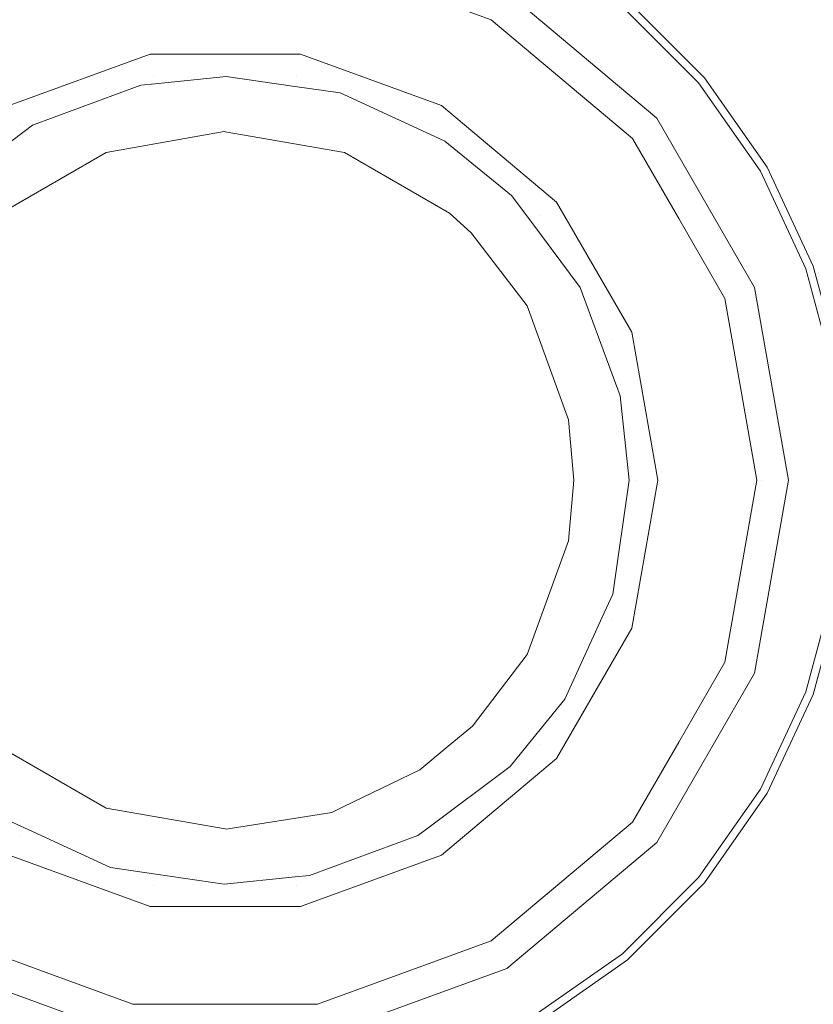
# Model space of a CAD drawing. Header units: millimetres. Extents: x -608 to 205, y -413 to 558.
# Tile 33 of 37: x 28 to 56, y 435 to 469. Entities that reach past the tile are written whole.
import ezdxf

# ---------------------------------------------------------------- set-up
doc = ezdxf.new("R2010")
doc.units = ezdxf.units.MM
doc.header["$LTSCALE"] = 25.4
doc.layers.add('None', color=7, linetype='Continuous', lineweight=5)

# ---------------------------------------------------------------- blocks, each defined once
blk = doc.blocks.new('Group-3-1')
at = {"layer": 'None', "color": 7, "linetype": 'Continuous', "lineweight": 5}
for points, invisible_edges in [([(-38.524, 541.19), (-2.593, 553.763), (35.236, 558.025), (35.236, 388.025)], 12), ([(35.236, 558.025, 6), (-2.593, 553.763, 6), (-38.524, 541.19, 6), (35.236, 388.025, 6)], 12), ([(35.236, 558.025), (73.065, 553.763), (108.996, 541.19), (35.236, 388.025)], 12), ([(108.996, 541.19, 6), (73.065, 553.763, 6), (35.236, 558.025, 6), (35.236, 388.025, 6)], 12), ([(-97.675, 494.018), (-70.757, 520.937), (-38.524, 541.19), (35.236, 388.025)], 12), ([(-38.524, 541.19, 6), (-70.757, 520.937, 6), (-97.675, 494.018, 6), (35.236, 388.025, 6)], 12), ([(108.996, 541.19), (141.229, 520.937), (168.147, 494.018), (35.236, 388.025)], 12), ([(168.147, 494.018, 6), (141.229, 520.937, 6), (108.996, 541.19, 6), (35.236, 388.025, 6)], 12), ([(-130.502, 425.854), (-117.929, 461.785), (-97.675, 494.018), (35.236, 388.025)], 12), ([(-97.675, 494.018, 6), (-117.929, 461.785, 6), (-130.502, 425.854, 6), (35.236, 388.025, 6)], 12), ([(168.147, 494.018), (188.401, 461.785), (200.974, 425.854), (35.236, 388.025)], 12), ([(35.236, 388.025, 6), (200.974, 425.854, 6), (188.401, 461.785, 6), (168.147, 494.018, 6)], 9)]:
    blk.add_3dface(points, dxfattribs=dict(at, invisible_edges=invisible_edges))
blk = doc.blocks.new('Group-5-1')
at = {"layer": 'None', "color": 7, "linetype": 'Continuous', "lineweight": 5}
for points, invisible_edges in [([(7.034, 511.588, 6), (20.772, 516.395, 6), (35.236, 518.025, 6), (35.236, 453.025, 6)], 12), ([(35.236, 518.025, 12), (20.772, 516.395, 12), (7.034, 511.588, 12), (35.236, 453.025, 12)], 12), ([(35.236, 518.025, 6), (49.7, 516.395, 6), (63.438, 511.588, 6), (35.236, 453.025, 6)], 12), ([(63.438, 511.588, 12), (49.7, 516.395, 12), (35.236, 518.025, 12), (35.236, 453.025, 12)], 12), ([(-15.583, 493.552, 6), (-5.291, 503.844, 6), (7.034, 511.588, 6), (35.236, 453.025, 6)], 12), ([(7.034, 511.588, 12), (-5.291, 503.844, 12), (-15.583, 493.552, 12), (35.236, 453.025, 12)], 12), ([(63.438, 511.588, 6), (75.763, 503.844, 6), (86.055, 493.552, 6), (35.236, 453.025, 6)], 12), ([(86.055, 493.552, 12), (75.763, 503.844, 12), (63.438, 511.588, 12), (35.236, 453.025, 12)], 12), ([(-28.134, 467.489, 6), (-23.327, 481.228, 6), (-15.583, 493.552, 6), (35.236, 453.025, 6)], 12), ([(-15.583, 493.552, 12), (-23.327, 481.228, 12), (-28.134, 467.489, 12), (35.236, 453.025, 12)], 12), ([(86.055, 493.552, 6), (93.799, 481.228, 6), (98.606, 467.489, 6), (35.236, 453.025, 6)], 12), ([(35.236, 453.025, 12), (98.606, 467.489, 12), (93.799, 481.228, 12), (86.055, 493.552, 12)], 9), ([(-28.134, 438.561, 6), (-29.764, 453.025, 6), (-28.134, 467.489, 6), (35.236, 453.025, 6)], 12), ([(-28.134, 467.489, 12), (-29.764, 453.025, 12), (-28.134, 438.561, 12), (35.236, 453.025, 12)], 12), ([(98.606, 467.489, 6), (100.236, 453.025, 6), (98.606, 438.561, 6), (35.236, 453.025, 6)], 12), ([(98.606, 438.561, 12), (100.236, 453.025, 12), (98.606, 467.489, 12), (35.236, 453.025, 12)], 12), ([(-15.583, 412.498, 6), (-23.327, 424.823, 6), (-28.134, 438.561, 6), (35.236, 453.025, 6)], 12), ([(-28.134, 438.561, 12), (-23.327, 424.823, 12), (-15.583, 412.498, 12), (35.236, 453.025, 12)], 12), ([(7.034, 394.462, 6), (-5.291, 402.206, 6), (-15.583, 412.498, 6), (35.236, 453.025, 6)], 12), ([(-15.583, 412.498, 12), (-5.291, 402.206, 12), (7.034, 394.462, 12), (35.236, 453.025, 12)], 12), ([(35.236, 388.025, 6), (20.772, 389.655, 6), (7.034, 394.462, 6), (35.236, 453.025, 6)], 12), ([(7.034, 394.462, 12), (20.772, 389.655, 12), (35.236, 388.025, 12), (35.236, 453.025, 12)], 12), ([(35.236, 453.025, 6), (98.606, 438.561, 6), (93.799, 424.823, 6), (86.055, 412.498, 6)], 9), ([(86.055, 412.498, 6), (75.763, 402.206, 6), (63.438, 394.462, 6), (35.236, 453.025, 6)], 12), ([(63.438, 394.462, 6), (49.7, 389.655, 6), (35.236, 388.025, 6), (35.236, 453.025, 6)], 12), ([(35.236, 388.025, 12), (49.7, 389.655, 12), (63.438, 394.462, 12), (35.236, 453.025, 12)], 12), ([(63.438, 394.462, 12), (75.763, 402.206, 12), (86.055, 412.498, 12), (35.236, 453.025, 12)], 12), ([(86.055, 412.498, 12), (93.799, 424.823, 12), (98.606, 438.561, 12), (35.236, 453.025, 12)], 12)]:
    blk.add_3dface(points, dxfattribs=dict(at, invisible_edges=invisible_edges))
blk = doc.blocks.new('Group-6-1')
at = {"layer": 'None', "color": 7, "linetype": 'Continuous', "lineweight": 5}
for points, invisible_edges in [([(45.031, 469.991, 169.344), (50.243, 465.617, 169.344), (57.563, 471.76, 179.355), (49.809, 478.266, 179.355)], 10), ([(55.659, 477.364, 177.761), (59.575, 473.448, 177.761), (51.905, 467.012, 167.272), (49.223, 469.694, 167.272)], 10), ([(32.624, 467.837, 12.958), (31.505, 474.183, 166.624), (35.236, 474.509, 166.624)], 9), ([(35.236, 474.509, 166.624), (37.848, 467.837, 12.958), (32.624, 467.837, 12.958)], 9), ([(35.236, 474.509, 166.624), (38.967, 474.183, 166.624), (37.848, 467.837, 12.958)], 10), ([(27.888, 473.214, 166.624), (31.505, 474.183, 166.624), (32.624, 467.837, 12.958)], 10), ([(37.848, 467.837, 12.958), (38.967, 474.183, 166.624), (42.584, 473.214, 166.624)], 9), ([(54.081, 463.905, 167.272), (51.905, 467.012, 167.272), (59.575, 473.448, 177.761), (62.751, 468.911, 177.761)], 10), ([(32.624, 467.837, 12.958), (27.716, 466.05, 12.958), (27.888, 473.214, 166.624)], 10), ([(42.584, 473.214, 166.624), (42.756, 466.05, 12.958), (37.848, 467.837, 12.958)], 9), ([(42.584, 473.214, 166.624), (45.978, 471.631, 166.624), (42.756, 466.05, 12.958)], 10), ([(42.756, 466.05, 12.958), (45.978, 471.631, 166.624), (49.046, 469.483, 166.624)], 9), ([(50.243, 465.617, 169.344), (53.644, 459.725, 169.344), (62.624, 462.994, 179.355), (57.563, 471.76, 179.355)], 10), ([(32.026, 471.231, 166.749), (29.009, 470.133, 166.749), (31.09, 464.417, 15)], 10), ([(31.09, 464.417, 15), (35.201, 465.148, 15), (32.026, 471.231, 166.749)], 10), ([(35.201, 465.148, 15), (35.236, 471.231, 166.749), (32.026, 471.231, 166.749)], 9), ([(35.201, 465.148, 15), (35.235, 465.142, 15), (35.236, 471.231, 166.749)], 10), ([(38.446, 471.231, 166.749), (35.235, 465.142, 15), (39.382, 464.417, 15)], 9), ([(38.446, 471.231, 166.749), (35.236, 471.231, 166.749), (35.235, 465.142, 15)], 10), ([(39.382, 464.417, 15), (41.463, 470.133, 166.749), (38.446, 471.231, 166.749)], 9), ([(31.09, 464.417, 15), (29.009, 470.133, 166.749), (25.993, 469.035, 166.749)], 9), ([(44.479, 469.035, 166.749), (41.463, 470.133, 166.749), (39.382, 464.417, 15)], 10), ([(44.744, 469.494, 168.577), (49.803, 465.249, 168.577), (50.243, 465.617, 169.344), (45.031, 469.991, 169.344)], 11), ([(49.071, 469.513, 166.86), (49.131, 469.584, 167.081), (51.795, 466.92, 167.081), (51.723, 466.86, 166.86)], 15), ([(49.131, 469.584, 167.081), (49.223, 469.694, 167.272), (51.905, 467.012, 167.272), (51.795, 466.92, 167.081)], 13), ([(46.757, 462.693, 12.958), (42.756, 466.05, 12.958), (49.046, 469.483, 166.624)], 10), ([(44.557, 469.169, 167.695), (49.516, 465.008, 167.695), (49.803, 465.249, 168.577), (44.744, 469.494, 168.577)], 15), ([(49.046, 469.483, 166.624), (51.694, 466.835, 166.624), (46.757, 462.693, 12.958)], 10), ([(49.046, 469.483, 166.624), (49.071, 469.513, 166.86), (51.723, 466.86, 166.86), (51.694, 466.835, 166.624)], 7), ([(25.993, 469.035, 166.749), (27.443, 462.312, 15), (31.09, 464.417, 15)], 9), ([(44.479, 469.035, 166.749), (39.382, 464.417, 15), (43.029, 462.312, 15)], 9), ([(43.029, 462.312, 15), (46.939, 466.972, 166.749), (44.479, 469.035, 166.749)], 9), ([(44.557, 469.169, 167.695), (44.479, 469.035, 166.749), (46.939, 466.972, 166.749)], 9), ([(46.939, 466.972, 166.749), (49.398, 464.908, 166.749), (49.516, 465.008, 167.695), (44.557, 469.169, 167.695)], 14), ([(62.751, 468.911, 177.761), (65.092, 463.892, 177.761), (55.684, 460.468, 167.272), (54.081, 463.905, 167.272)], 10), ([(32.624, 467.837, 12.958), (32.632, 467.793, 12.703), (27.738, 466.012, 12.703), (27.716, 466.05, 12.958)], 7), ([(27.738, 466.012, 12.703), (32.632, 467.793, 12.703), (32.658, 467.644, 12.404), (27.814, 465.881, 12.404)], 15), ([(27.814, 465.881, 12.404), (32.658, 467.644, 12.404), (32.7, 467.406, 12.173), (27.935, 465.671, 12.173)], 15), ([(37.848, 467.837, 12.958), (37.84, 467.793, 12.703), (32.632, 467.793, 12.703), (32.624, 467.837, 12.958)], 7), ([(32.632, 467.793, 12.703), (37.84, 467.793, 12.703), (37.814, 467.644, 12.404), (32.658, 467.644, 12.404)], 15), ([(32.658, 467.644, 12.404), (37.814, 467.644, 12.404), (37.772, 467.406, 12.173), (32.7, 467.406, 12.173)], 15), ([(37.814, 467.644, 12.404), (42.658, 465.881, 12.404), (42.537, 465.671, 12.173), (37.772, 467.406, 12.173)], 15), ([(37.84, 467.793, 12.703), (42.734, 466.012, 12.703), (42.658, 465.881, 12.404), (37.814, 467.644, 12.404)], 15), ([(42.756, 466.05, 12.958), (42.734, 466.012, 12.703), (37.84, 467.793, 12.703), (37.848, 467.837, 12.958)], 7), ([(27.935, 465.671, 12.173), (32.7, 467.406, 12.173), (32.753, 467.106, 12.034), (28.087, 465.408, 12.034)], 15), ([(32.7, 467.406, 12.173), (37.772, 467.406, 12.173), (37.719, 467.106, 12.034), (32.753, 467.106, 12.034)], 15), ([(37.772, 467.406, 12.173), (42.537, 465.671, 12.173), (42.385, 465.408, 12.034), (37.719, 467.106, 12.034)], 15), ([(28.087, 465.408, 12.034), (32.753, 467.106, 12.034), (32.304, 466.759, 12)], 11), ([(32.753, 467.106, 12.034), (32.802, 466.811, 12), (32.304, 466.759, 12)], 9), ([(32.753, 467.106, 12.034), (37.719, 467.106, 12.034), (35.272, 467.066, 12)], 11), ([(35.272, 467.066, 12), (32.802, 466.811, 12), (32.753, 467.106, 12.034)], 10), ([(45.897, 461.98, 12), (32.802, 466.811, 12), (35.272, 467.066, 12), (37.655, 466.718, 12)], 9), ([(37.719, 467.106, 12.034), (37.655, 466.718, 12), (35.272, 467.066, 12)], 9), ([(39.228, 466.489, 12), (37.655, 466.718, 12), (37.719, 467.106, 12.034)], 10), ([(39.228, 466.489, 12), (37.719, 467.106, 12.034), (42.385, 465.408, 12.034)], 11), ([(46.939, 466.972, 166.749), (43.029, 462.312, 15), (43.783, 461.623, 15)], 9), ([(43.783, 461.623, 15), (49.398, 464.908, 166.749), (46.939, 466.972, 166.749)], 9), ([(46.757, 462.693, 12.958), (51.694, 466.835, 166.624), (53.842, 463.767, 166.624)], 9), ([(51.694, 466.835, 166.624), (51.723, 466.86, 166.86), (53.875, 463.787, 166.86), (53.842, 463.767, 166.624)], 7), ([(51.723, 466.86, 166.86), (51.795, 466.92, 167.081), (53.956, 463.833, 167.081), (53.875, 463.787, 166.86)], 15), ([(51.795, 466.92, 167.081), (51.905, 467.012, 167.272), (54.081, 463.905, 167.272), (53.956, 463.833, 167.081)], 13), ([(32.304, 466.759, 12), (28.538, 465.368, 12), (28.087, 465.408, 12.034)], 10), ([(45.897, 461.98, 12), (28.243, 465.148, 12), (28.538, 465.368, 12), (32.304, 466.759, 12)], 9), ([(32.304, 466.759, 12), (32.802, 466.811, 12), (45.897, 461.98, 12)], 10), ([(45.897, 461.98, 12), (37.655, 466.718, 12), (39.228, 466.489, 12), (42.222, 465.11, 12)], 9), ([(42.385, 465.408, 12.034), (42.222, 465.11, 12), (39.228, 466.489, 12)], 9), ([(42.658, 465.881, 12.404), (46.607, 462.567, 12.404), (46.422, 462.412, 12.173), (42.537, 465.671, 12.173)], 15), ([(42.734, 466.012, 12.703), (46.723, 462.664, 12.703), (46.607, 462.567, 12.404), (42.658, 465.881, 12.404)], 15), ([(46.757, 462.693, 12.958), (46.723, 462.664, 12.703), (42.734, 466.012, 12.703), (42.756, 466.05, 12.958)], 7), ([(24.05, 462.412, 12.173), (27.935, 465.671, 12.173), (28.087, 465.408, 12.034), (24.283, 462.216, 12.034)], 15), ([(42.537, 465.671, 12.173), (46.422, 462.412, 12.173), (46.189, 462.216, 12.034), (42.385, 465.408, 12.034)], 15), ([(49.803, 465.249, 168.577), (53.105, 459.529, 168.577), (53.644, 459.725, 169.344), (50.243, 465.617, 169.344)], 11), ([(25.333, 462.979, 12), (24.283, 462.216, 12.034), (28.087, 465.408, 12.034)], 11), ([(24.539, 462.002, 12), (25.333, 462.979, 12), (28.243, 465.148, 12), (24.575, 444.071, 12)], 12), ([(25.282, 443.122, 12), (24.575, 444.071, 12), (28.243, 465.148, 12)], 10), ([(28.243, 465.148, 12), (28.25, 440.94, 12), (27.598, 441.241, 12), (25.282, 443.122, 12)], 9), ([(28.087, 465.408, 12.034), (28.243, 465.148, 12), (25.333, 462.979, 12)], 9), ([(28.538, 465.368, 12), (28.243, 465.148, 12), (28.087, 465.408, 12.034)], 10), ([(28.243, 465.148, 12), (48.297, 457.778, 12), (48.97, 455.957, 12), (49.277, 453.025, 12)], 9), ([(49.277, 453.025, 12), (48.71, 449.067, 12), (48.342, 448.263, 12), (28.243, 465.148, 12)], 12), ([(28.243, 465.148, 12), (42.229, 440.902, 12), (41.934, 440.682, 12), (38.168, 439.291, 12)], 9), ([(28.243, 465.148, 12), (45.897, 461.98, 12), (47.579, 459.723, 12), (48.297, 457.778, 12)], 9), ([(28.243, 465.148, 12), (37.67, 439.24, 12), (35.2, 438.984, 12), (32.817, 439.332, 12)], 9), ([(28.243, 465.148, 12), (45.139, 443.072, 12), (42.229, 440.902, 12)], 9), ([(48.342, 448.263, 12), (47.04, 445.416, 12), (45.931, 444.049, 12), (28.243, 465.148, 12)], 12), ([(38.168, 439.291, 12), (37.67, 439.24, 12), (28.243, 465.148, 12)], 10), ([(32.817, 439.332, 12), (31.244, 439.561, 12), (28.25, 440.94, 12), (28.243, 465.148, 12)], 12), ([(45.931, 444.049, 12), (45.139, 443.072, 12), (28.243, 465.148, 12)], 10), ([(31.09, 441.633, 15), (35.235, 465.142, 15), (35.201, 465.148, 15), (31.09, 464.417, 15)], 9), ([(31.09, 441.633, 15), (35.237, 440.908, 15), (39.382, 464.417, 15), (35.235, 465.142, 15)], 10), ([(42.874, 464.81, 12), (42.222, 465.11, 12), (42.385, 465.408, 12.034)], 10), ([(42.385, 465.408, 12.034), (46.189, 462.216, 12.034), (45.19, 462.928, 12)], 11), ([(45.19, 462.928, 12), (42.874, 464.81, 12), (42.385, 465.408, 12.034)], 10), ([(49.516, 465.008, 167.695), (52.753, 459.401, 167.695), (53.105, 459.529, 168.577), (49.803, 465.249, 168.577)], 15), ([(42.222, 465.11, 12), (42.874, 464.81, 12), (45.19, 462.928, 12), (45.897, 461.98, 12)], 8), ([(49.398, 464.908, 166.749), (43.783, 461.623, 15), (45.735, 459.087, 15)], 9), ([(45.735, 459.087, 15), (51.003, 462.128, 166.749), (49.398, 464.908, 166.749)], 9), ([(49.516, 465.008, 167.695), (49.398, 464.908, 166.749), (51.003, 462.128, 166.749)], 9), ([(51.003, 462.128, 166.749), (52.608, 459.348, 166.749), (52.753, 459.401, 167.695), (49.516, 465.008, 167.695)], 14), ([(31.09, 464.417, 15), (27.443, 462.312, 15), (31.09, 441.633, 15)], 10), ([(39.382, 464.417, 15), (35.237, 440.908, 15), (35.271, 440.902, 15), (38.939, 441.48, 15)], 9), ([(38.939, 441.48, 15), (39.358, 441.683, 15), (39.382, 464.417, 15)], 10), ([(39.358, 441.683, 15), (42.003, 442.964, 15), (42.992, 443.782, 15), (39.382, 464.417, 15)], 12), ([(43.783, 461.623, 15), (43.029, 462.312, 15), (39.382, 464.417, 15), (42.992, 443.782, 15)], 12), ([(53.842, 463.767, 166.624), (49.369, 458.169, 12.958), (46.757, 462.693, 12.958)], 9), ([(53.842, 463.767, 166.624), (55.425, 460.373, 166.624), (49.369, 458.169, 12.958)], 10), ([(53.842, 463.767, 166.624), (53.875, 463.787, 166.86), (55.461, 460.386, 166.86), (55.425, 460.373, 166.624)], 7), ([(53.875, 463.787, 166.86), (53.956, 463.833, 167.081), (55.549, 460.418, 167.081), (55.461, 460.386, 166.86)], 15), ([(53.956, 463.833, 167.081), (54.081, 463.905, 167.272), (55.684, 460.468, 167.272), (55.549, 460.418, 167.081)], 13), ([(46.189, 462.216, 12.034), (45.897, 461.98, 12), (45.19, 462.928, 12)], 9), ([(53.644, 459.725, 169.344), (54.826, 453.025, 169.344), (64.382, 453.025, 179.355), (62.624, 462.994, 179.355)], 10), ([(46.422, 462.412, 12.173), (48.958, 458.02, 12.173), (48.672, 457.915, 12.034), (46.189, 462.216, 12.034)], 15), ([(46.607, 462.567, 12.404), (49.185, 458.102, 12.404), (48.958, 458.02, 12.173), (46.422, 462.412, 12.173)], 15), ([(46.723, 462.664, 12.703), (49.327, 458.154, 12.703), (49.185, 458.102, 12.404), (46.607, 462.567, 12.404)], 15), ([(49.369, 458.169, 12.958), (49.327, 458.154, 12.703), (46.723, 462.664, 12.703), (46.757, 462.693, 12.958)], 7), ([(27.443, 462.312, 15), (26.639, 461.572, 15), (31.09, 441.633, 15)], 10), ([(52.608, 459.348, 166.749), (51.003, 462.128, 166.749), (45.735, 459.087, 15)], 10), ([(47.579, 459.723, 12), (45.897, 461.98, 12), (46.189, 462.216, 12.034)], 10), ([(46.189, 462.216, 12.034), (48.672, 457.915, 12.034), (47.579, 459.723, 12)], 11), ([(26.689, 444.428, 15), (27.443, 443.738, 15), (31.09, 441.633, 15), (26.639, 461.572, 15)], 12), ([(47.175, 455.13, 15), (45.735, 459.087, 15), (43.783, 461.623, 15), (42.992, 443.782, 15)], 12), ([(49.369, 458.169, 12.958), (55.425, 460.373, 166.624), (56.394, 456.756, 166.624)], 9), ([(55.425, 460.373, 166.624), (55.461, 460.386, 166.86), (56.432, 456.763, 166.86), (56.394, 456.756, 166.624)], 7), ([(55.461, 460.386, 166.86), (55.549, 460.418, 167.081), (56.524, 456.779, 167.081), (56.432, 456.763, 166.86)], 15), ([(55.549, 460.418, 167.081), (55.684, 460.468, 167.272), (56.665, 456.804, 167.272), (56.524, 456.779, 167.081)], 13), ([(48.672, 457.915, 12.034), (48.297, 457.778, 12), (47.579, 459.723, 12)], 9), ([(53.105, 459.529, 168.577), (54.252, 453.025, 168.577), (54.826, 453.025, 169.344), (53.644, 459.725, 169.344)], 11), ([(45.735, 459.087, 15), (47.175, 455.13, 15), (52.608, 459.348, 166.749)], 10), ([(47.175, 455.13, 15), (53.165, 456.187, 166.749), (52.608, 459.348, 166.749)], 9), ([(53.877, 453.025, 167.695), (52.753, 459.401, 167.695), (52.608, 459.348, 166.749), (53.165, 456.187, 166.749)], 11), ([(52.753, 459.401, 167.695), (53.877, 453.025, 167.695), (54.252, 453.025, 168.577), (53.105, 459.529, 168.577)], 15), ([(48.958, 458.02, 12.173), (49.839, 453.025, 12.173), (49.534, 453.025, 12.034), (48.672, 457.915, 12.034)], 15), ([(49.185, 458.102, 12.404), (50.08, 453.025, 12.404), (49.839, 453.025, 12.173), (48.958, 458.02, 12.173)], 15), ([(49.327, 458.154, 12.703), (50.232, 453.025, 12.703), (50.08, 453.025, 12.404), (49.185, 458.102, 12.404)], 15), ([(50.276, 453.025, 12.958), (50.232, 453.025, 12.703), (49.327, 458.154, 12.703), (49.369, 458.169, 12.958)], 7), ([(50.276, 453.025, 12.958), (49.369, 458.169, 12.958), (56.394, 456.756, 166.624)], 10), ([(48.97, 455.957, 12), (48.297, 457.778, 12), (48.672, 457.915, 12.034)], 10), ([(48.97, 455.957, 12), (48.672, 457.915, 12.034), (49.534, 453.025, 12.034)], 11), ([(56.394, 456.756, 166.624), (56.72, 453.025, 166.624), (50.276, 453.025, 12.958)], 10), ([(53.165, 456.187, 166.749), (47.175, 455.13, 15), (47.359, 453.025, 15)], 9), ([(47.359, 453.025, 15), (53.723, 453.025, 166.749), (53.165, 456.187, 166.749)], 9), ([(49.534, 453.025, 12.034), (49.277, 453.025, 12), (48.97, 455.957, 12)], 9), ([(53.165, 456.187, 166.749), (53.723, 453.025, 166.749), (53.877, 453.025, 167.695)], 10), ([(42.992, 443.782, 15), (47.359, 453.025, 15), (47.175, 455.13, 15)], 9), ([(47.359, 453.025, 15), (42.992, 443.782, 15), (43.834, 444.478, 15)], 9), ([(43.834, 444.478, 15), (45.735, 446.964, 15), (47.175, 450.92, 15), (47.359, 453.025, 15)], 8), ([(47.359, 453.025, 15), (47.175, 450.92, 15), (53.165, 449.864, 166.749)], 10), ([(53.165, 449.864, 166.749), (53.723, 453.025, 166.749), (47.359, 453.025, 15)], 10), ([(49.534, 453.025, 12.034), (48.672, 448.135, 12.034), (48.71, 449.067, 12)], 11), ([(49.839, 453.025, 12.173), (48.958, 448.031, 12.173), (48.672, 448.135, 12.034), (49.534, 453.025, 12.034)], 15), ([(48.71, 449.067, 12), (49.277, 453.025, 12), (49.534, 453.025, 12.034)], 10), ([(50.08, 453.025, 12.404), (49.185, 447.948, 12.404), (48.958, 448.031, 12.173), (49.839, 453.025, 12.173)], 15), ([(50.232, 453.025, 12.703), (49.327, 447.896, 12.703), (49.185, 447.948, 12.404), (50.08, 453.025, 12.404)], 15), ([(49.369, 447.881, 12.958), (49.327, 447.896, 12.703), (50.232, 453.025, 12.703), (50.276, 453.025, 12.958)], 7), ([(56.394, 449.294, 166.624), (49.369, 447.881, 12.958), (50.276, 453.025, 12.958)], 9), ([(50.276, 453.025, 12.958), (56.72, 453.025, 166.624), (56.394, 449.294, 166.624)], 9), ([(53.165, 449.864, 166.749), (52.608, 446.702, 166.749), (52.753, 446.649, 167.695), (53.877, 453.025, 167.695)], 14), ([(53.877, 453.025, 167.695), (52.753, 446.649, 167.695), (53.105, 446.521, 168.577), (54.252, 453.025, 168.577)], 15), ([(54.252, 453.025, 168.577), (53.105, 446.521, 168.577), (53.644, 446.325, 169.344), (54.826, 453.025, 169.344)], 11), ([(53.877, 453.025, 167.695), (53.723, 453.025, 166.749), (53.165, 449.864, 166.749)], 9), ([(54.826, 453.025, 169.344), (53.644, 446.325, 169.344), (62.624, 443.057, 179.355), (64.382, 453.025, 179.355)], 10), ([(52.608, 446.702, 166.749), (47.175, 450.92, 15), (45.735, 446.964, 15)], 9), ([(52.608, 446.702, 166.749), (53.165, 449.864, 166.749), (47.175, 450.92, 15)], 10), ([(48.672, 448.135, 12.034), (48.342, 448.263, 12), (48.71, 449.067, 12)], 9), ([(56.394, 449.294, 166.624), (55.425, 445.677, 166.624), (49.369, 447.881, 12.958)], 10), ([(56.394, 449.294, 166.624), (56.432, 449.288, 166.86), (55.461, 445.664, 166.86), (55.425, 445.677, 166.624)], 7), ([(56.432, 449.288, 166.86), (56.524, 449.272, 167.081), (55.549, 445.632, 167.081), (55.461, 445.664, 166.86)], 15), ([(56.524, 449.272, 167.081), (56.665, 449.247, 167.272), (55.684, 445.583, 167.272), (55.549, 445.632, 167.081)], 13), ([(48.672, 448.135, 12.034), (46.189, 443.835, 12.034), (47.04, 445.416, 12)], 11), ([(48.958, 448.031, 12.173), (46.422, 443.639, 12.173), (46.189, 443.835, 12.034), (48.672, 448.135, 12.034)], 15), ([(49.185, 447.948, 12.404), (46.607, 443.483, 12.404), (46.422, 443.639, 12.173), (48.958, 448.031, 12.173)], 15), ([(47.04, 445.416, 12), (48.342, 448.263, 12), (48.672, 448.135, 12.034)], 10), ([(49.327, 447.896, 12.703), (46.723, 443.386, 12.703), (46.607, 443.483, 12.404), (49.185, 447.948, 12.404)], 15), ([(46.757, 443.358, 12.958), (46.723, 443.386, 12.703), (49.327, 447.896, 12.703), (49.369, 447.881, 12.958)], 7), ([(53.842, 442.283, 166.624), (46.757, 443.358, 12.958), (49.369, 447.881, 12.958)], 9), ([(49.369, 447.881, 12.958), (55.425, 445.677, 166.624), (53.842, 442.283, 166.624)], 9), ([(45.735, 446.964, 15), (43.834, 444.478, 15), (49.398, 441.142, 166.749)], 10), ([(49.398, 441.142, 166.749), (51.003, 443.922, 166.749), (45.735, 446.964, 15)], 10), ([(45.735, 446.964, 15), (51.003, 443.922, 166.749), (52.608, 446.702, 166.749)], 9), ([(51.003, 443.922, 166.749), (49.398, 441.142, 166.749), (49.516, 441.043, 167.695), (52.753, 446.649, 167.695)], 14), ([(52.753, 446.649, 167.695), (49.516, 441.043, 167.695), (49.803, 440.802, 168.577), (53.105, 446.521, 168.577)], 15), ([(52.753, 446.649, 167.695), (52.608, 446.702, 166.749), (51.003, 443.922, 166.749)], 9), ([(53.105, 446.521, 168.577), (49.803, 440.802, 168.577), (50.243, 440.433, 169.344), (53.644, 446.325, 169.344)], 11), ([(53.644, 446.325, 169.344), (50.243, 440.433, 169.344), (57.563, 434.29, 179.355), (62.624, 443.057, 179.355)], 10), ([(55.425, 445.677, 166.624), (55.461, 445.664, 166.86), (53.875, 442.264, 166.86), (53.842, 442.283, 166.624)], 7), ([(55.461, 445.664, 166.86), (55.549, 445.632, 167.081), (53.956, 442.217, 167.081), (53.875, 442.264, 166.86)], 15), ([(55.549, 445.632, 167.081), (55.684, 445.583, 167.272), (54.081, 442.145, 167.272), (53.956, 442.217, 167.081)], 13), ([(46.189, 443.835, 12.034), (45.931, 444.049, 12), (47.04, 445.416, 12)], 9), ([(54.081, 442.145, 167.272), (55.684, 445.583, 167.272), (65.092, 442.159, 177.761), (62.751, 437.139, 177.761)], 10), ([(43.834, 444.478, 15), (42.992, 443.782, 15), (46.939, 439.079, 166.749)], 10), ([(46.939, 439.079, 166.749), (49.398, 441.142, 166.749), (43.834, 444.478, 15)], 10), ([(45.139, 443.072, 12), (45.931, 444.049, 12), (46.189, 443.835, 12.034)], 10), ([(31.09, 441.633, 15), (27.443, 443.738, 15), (25.993, 437.015, 166.749)], 10), ([(46.939, 439.079, 166.749), (42.992, 443.782, 15), (42.003, 442.964, 15)], 9), ([(45.139, 443.072, 12), (46.189, 443.835, 12.034), (42.385, 440.643, 12.034)], 11), ([(46.422, 443.639, 12.173), (42.537, 440.379, 12.173), (42.385, 440.643, 12.034), (46.189, 443.835, 12.034)], 15), ([(46.607, 443.483, 12.404), (42.658, 440.17, 12.404), (42.537, 440.379, 12.173), (46.422, 443.639, 12.173)], 15), ([(46.723, 443.386, 12.703), (42.734, 440.038, 12.703), (42.658, 440.17, 12.404), (46.607, 443.483, 12.404)], 15), ([(42.756, 440, 12.958), (42.734, 440.038, 12.703), (46.723, 443.386, 12.703), (46.757, 443.358, 12.958)], 7), ([(49.046, 436.567, 166.624), (42.756, 440, 12.958), (46.757, 443.358, 12.958)], 9), ([(46.757, 443.358, 12.958), (51.694, 439.215, 166.624), (49.046, 436.567, 166.624)], 9), ([(53.842, 442.283, 166.624), (51.694, 439.215, 166.624), (46.757, 443.358, 12.958)], 10), ([(44.479, 437.015, 166.749), (42.003, 442.964, 15), (39.358, 441.683, 15)], 9), ([(42.003, 442.964, 15), (44.479, 437.015, 166.749), (46.939, 439.079, 166.749)], 9), ([(42.385, 440.643, 12.034), (42.229, 440.902, 12), (45.139, 443.072, 12)], 9), ([(53.842, 442.283, 166.624), (53.875, 442.264, 166.86), (51.723, 439.191, 166.86), (51.694, 439.215, 166.624)], 7), ([(53.875, 442.264, 166.86), (53.956, 442.217, 167.081), (51.795, 439.13, 167.081), (51.723, 439.191, 166.86)], 15), ([(53.956, 442.217, 167.081), (54.081, 442.145, 167.272), (51.905, 439.038, 167.272), (51.795, 439.13, 167.081)], 13), ([(62.751, 437.139, 177.761), (59.575, 432.603, 177.761), (51.905, 439.038, 167.272), (54.081, 442.145, 167.272)], 10), ([(25.993, 437.015, 166.749), (29.009, 435.917, 166.749), (31.09, 441.633, 15)], 10), ([(31.09, 441.633, 15), (29.009, 435.917, 166.749), (32.026, 434.819, 166.749)], 9), ([(32.026, 434.819, 166.749), (35.237, 440.908, 15), (31.09, 441.633, 15)], 9), ([(41.463, 435.917, 166.749), (39.358, 441.683, 15), (38.939, 441.48, 15)], 9), ([(39.358, 441.683, 15), (41.463, 435.917, 166.749), (44.479, 437.015, 166.749)], 9), ([(27.598, 441.241, 12), (28.25, 440.94, 12), (28.087, 440.643, 12.034)], 10), ([(38.939, 441.48, 15), (35.236, 434.819, 166.749), (38.446, 434.819, 166.749)], 9), ([(38.939, 441.48, 15), (35.271, 440.902, 15), (35.236, 434.819, 166.749)], 10), ([(38.939, 441.48, 15), (38.446, 434.819, 166.749), (41.463, 435.917, 166.749)], 9), ([(28.087, 440.643, 12.034), (28.25, 440.94, 12), (31.244, 439.561, 12)], 9), ([(32.026, 434.819, 166.749), (35.236, 434.819, 166.749), (35.237, 440.908, 15)], 10), ([(35.271, 440.902, 15), (35.237, 440.908, 15), (35.236, 434.819, 166.749)], 10), ([(41.934, 440.682, 12), (42.229, 440.902, 12), (42.385, 440.643, 12.034)], 10), ([(46.939, 439.079, 166.749), (44.479, 437.015, 166.749), (44.557, 436.881, 167.695), (49.516, 441.043, 167.695)], 14), ([(49.516, 441.043, 167.695), (44.557, 436.881, 167.695), (44.744, 436.557, 168.577), (49.803, 440.802, 168.577)], 15), ([(49.516, 441.043, 167.695), (49.398, 441.142, 166.749), (46.939, 439.079, 166.749)], 9), ([(32.7, 438.644, 12.173), (27.935, 440.379, 12.173), (28.087, 440.643, 12.034), (32.753, 438.944, 12.034)], 15), ([(31.244, 439.561, 12), (32.753, 438.944, 12.034), (28.087, 440.643, 12.034)], 11), ([(42.385, 440.643, 12.034), (37.719, 438.944, 12.034), (38.168, 439.291, 12)], 11), ([(42.537, 440.379, 12.173), (37.772, 438.644, 12.173), (37.719, 438.944, 12.034), (42.385, 440.643, 12.034)], 15), ([(38.168, 439.291, 12), (41.934, 440.682, 12), (42.385, 440.643, 12.034)], 10), ([(49.803, 440.802, 168.577), (44.744, 436.557, 168.577), (45.031, 436.06, 169.344), (50.243, 440.433, 169.344)], 11), ([(32.632, 438.257, 12.703), (27.738, 440.038, 12.703), (27.814, 440.17, 12.404), (32.658, 438.406, 12.404)], 15), ([(32.658, 438.406, 12.404), (27.814, 440.17, 12.404), (27.935, 440.379, 12.173), (32.7, 438.644, 12.173)], 15), ([(42.658, 440.17, 12.404), (37.814, 438.406, 12.404), (37.772, 438.644, 12.173), (42.537, 440.379, 12.173)], 15), ([(42.734, 440.038, 12.703), (37.84, 438.257, 12.703), (37.814, 438.406, 12.404), (42.658, 440.17, 12.404)], 15), ([(50.243, 440.433, 169.344), (45.031, 436.06, 169.344), (49.809, 427.784, 179.355), (57.563, 434.29, 179.355)], 10), ([(27.716, 440, 12.958), (27.738, 440.038, 12.703), (32.632, 438.257, 12.703), (32.624, 438.213, 12.958)], 7), ([(27.888, 432.837, 166.624), (27.716, 440, 12.958), (32.624, 438.213, 12.958)], 9), ([(37.848, 438.213, 12.958), (37.84, 438.257, 12.703), (42.734, 440.038, 12.703), (42.756, 440, 12.958)], 7), ([(42.584, 432.837, 166.624), (37.848, 438.213, 12.958), (42.756, 440, 12.958)], 9), ([(42.756, 440, 12.958), (45.978, 434.419, 166.624), (42.584, 432.837, 166.624)], 9), ([(49.046, 436.567, 166.624), (45.978, 434.419, 166.624), (42.756, 440, 12.958)], 10), ([(31.244, 439.561, 12), (32.817, 439.332, 12), (32.753, 438.944, 12.034)], 10), ([(32.753, 438.944, 12.034), (32.817, 439.332, 12), (35.2, 438.984, 12)], 9), ([(35.2, 438.984, 12), (37.67, 439.24, 12), (37.719, 438.944, 12.034)], 10), ([(37.719, 438.944, 12.034), (37.67, 439.24, 12), (38.168, 439.291, 12)], 9), ([(51.694, 439.215, 166.624), (51.723, 439.191, 166.86), (49.071, 436.538, 166.86), (49.046, 436.567, 166.624)], 7), ([(51.723, 439.191, 166.86), (51.795, 439.13, 167.081), (49.131, 436.466, 167.081), (49.071, 436.538, 166.86)], 15), ([(51.795, 439.13, 167.081), (51.905, 439.038, 167.272), (49.223, 436.356, 167.272), (49.131, 436.466, 167.081)], 13), ([(37.772, 438.644, 12.173), (32.7, 438.644, 12.173), (32.753, 438.944, 12.034), (37.719, 438.944, 12.034)], 15), ([(37.719, 438.944, 12.034), (32.753, 438.944, 12.034), (35.2, 438.984, 12)], 11), ([(49.223, 436.356, 167.272), (51.905, 439.038, 167.272), (59.575, 432.603, 177.761), (55.659, 428.686, 177.761)], 10), ([(37.814, 438.406, 12.404), (32.658, 438.406, 12.404), (32.7, 438.644, 12.173), (37.772, 438.644, 12.173)], 15), ([(32.624, 438.213, 12.958), (31.505, 431.867, 166.624), (27.888, 432.837, 166.624)], 9), ([(35.236, 431.541, 166.624), (31.505, 431.867, 166.624), (32.624, 438.213, 12.958)], 10), ([(32.624, 438.213, 12.958), (32.632, 438.257, 12.703), (37.84, 438.257, 12.703), (37.848, 438.213, 12.958)], 7), ([(35.236, 431.541, 166.624), (32.624, 438.213, 12.958), (37.848, 438.213, 12.958)], 9), ([(37.84, 438.257, 12.703), (32.632, 438.257, 12.703), (32.658, 438.406, 12.404), (37.814, 438.406, 12.404)], 15), ([(37.848, 438.213, 12.958), (38.967, 431.867, 166.624), (35.236, 431.541, 166.624)], 9), ([(42.584, 432.837, 166.624), (38.967, 431.867, 166.624), (37.848, 438.213, 12.958)], 10), ([(31.999, 434.667, 167.695), (25.915, 436.881, 167.695), (25.728, 436.557, 168.577), (31.934, 434.298, 168.577)], 15), ([(29.009, 435.917, 166.749), (25.993, 437.015, 166.749), (25.915, 436.881, 167.695)], 10), ([(25.915, 436.881, 167.695), (31.999, 434.667, 167.695), (32.026, 434.819, 166.749), (29.009, 435.917, 166.749)], 11), ([(41.463, 435.917, 166.749), (38.446, 434.819, 166.749), (38.473, 434.667, 167.695), (44.557, 436.881, 167.695)], 14), ([(44.557, 436.881, 167.695), (38.473, 434.667, 167.695), (38.538, 434.298, 168.577), (44.744, 436.557, 168.577)], 15), ([(44.557, 436.881, 167.695), (44.479, 437.015, 166.749), (41.463, 435.917, 166.749)], 9), ([(31.934, 434.298, 168.577), (25.728, 436.557, 168.577), (25.441, 436.06, 169.344), (31.834, 433.733, 169.344)], 11), ([(44.744, 436.557, 168.577), (38.538, 434.298, 168.577), (38.638, 433.733, 169.344), (45.031, 436.06, 169.344)], 11), ([(49.046, 436.567, 166.624), (49.071, 436.538, 166.86), (45.997, 434.386, 166.86), (45.978, 434.419, 166.624)], 7), ([(49.071, 436.538, 166.86), (49.131, 436.466, 167.081), (46.044, 434.305, 167.081), (45.997, 434.386, 166.86)], 15), ([(49.131, 436.466, 167.081), (49.223, 436.356, 167.272), (46.116, 434.18, 167.272), (46.044, 434.305, 167.081)], 13), ([(31.834, 433.733, 169.344), (25.441, 436.06, 169.344), (20.663, 427.784, 179.355), (30.175, 424.322, 179.355)], 10), ([(45.031, 436.06, 169.344), (38.638, 433.733, 169.344), (40.297, 424.322, 179.355), (49.809, 427.784, 179.355)], 10), ([(55.659, 428.686, 177.761), (51.122, 425.51, 177.761), (46.116, 434.18, 167.272), (49.223, 436.356, 167.272)], 10), ([(35.236, 434.819, 166.749), (32.026, 434.819, 166.749), (31.999, 434.667, 167.695), (38.473, 434.667, 167.695)], 14), ([(38.473, 434.667, 167.695), (38.446, 434.819, 166.749), (35.236, 434.819, 166.749)], 9)]:
    blk.add_3dface(points, dxfattribs=dict(at, invisible_edges=invisible_edges))

msp = doc.modelspace()

# ---------------------------------------------------------------- block references
at = {"layer": 'None', "color": 7}
for name in ['Group-3-1', 'Group-5-1', 'Group-6-1']:
    msp.add_blockref(name, (0, 0), dxfattribs=at)

doc.saveas('drawing.dxf')
